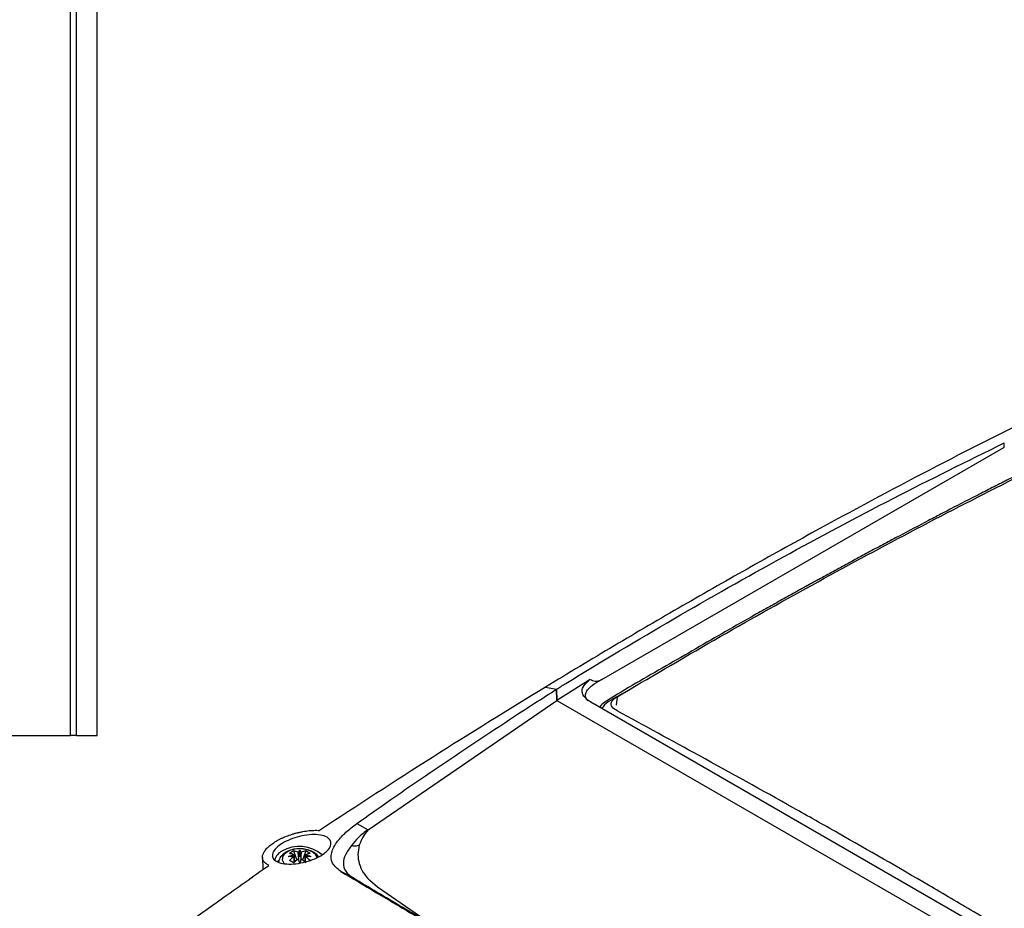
# Model space of a CAD drawing. Header units: millimetres. Extents: x -0.53 to 0.61, y -0.22 to 0.52.
# Tile 56 of 77: x 0.3 to 0.47, y -0.01 to 0.14. Entities that reach past the tile are written whole.
import ezdxf

# ---------------------------------------------------------------- set-up
doc = ezdxf.new("R2010")
doc.units = ezdxf.units.MM
doc.layers.add('FORMAT', color=7, linetype='Continuous')

msp = doc.modelspace()

# ---------------------------------------------------------------- linework, layer by layer
at = {"layer": 'FORMAT', "color": 7, "linetype": 'Continuous', "lineweight": 25}
for p, q in [((0.309925, 0.022519), (0.309925, 0.279519)), ((0.310925, 0.022519), (0.310925, 0.279519)), ((0.314425, 0.022519), (0.314425, 0.279519)), ((0.468722, 0.07159), (0.468722, 0.072344)), ((0.400257, 0.03207), (0.468641, 0.071548)), ((0.468641, 0.071548), (0.468722, 0.07159)), ((0.398281, 0.032084), (0.392643, 0.02849)), ((0.400256, 0.032072), (0.400156, 0.032018)), ((0.390682, 0.030772), (0.392559, 0.030419)), ((0.390694, 0.03078), (0.392572, 0.030426)), ((0.392631, 0.028483), (0.392559, 0.030419)), ((0.392572, 0.030426), (0.392643, 0.02849)), ((0.360533, 0.00651), (0.392631, 0.028483)), ((0.392631, 0.028483), (0.493777, -0.029907)), ((0.392643, 0.02849), (0.493789, -0.0299)), ((0.402882, 0.029128), (0.402691, 0.0277)), ((0.402882, 0.029128), (0.403748, 0.029643)), ((0.493355, -0.026621), (0.398795, 0.027968)), ((0.297469, 0.022519), (0.309925, 0.022519)), ((0.310925, 0.022519), (0.309925, 0.022519)), ((0.310925, 0.022519), (0.314425, 0.022519)), ((0.35858, 0.007548), (0.360533, 0.00651)), ((0.342558, 0.001768), (0.342645, -0.000258)), ((0.347854, 0.002895), (0.348392, 0.001337)), ((0.348888, 0.001824), (0.348888, 0.003028)), ((0.349922, 0.002895), (0.349383, 0.001337)), ((0.345303, 0.001273), (0.345105, 0.001074)), ((0.357961, -0.001697), (0.355873, -0.000587)), ((0.36213, -0.003278), (0.360794, -0.002141)), ((0.371663, -0.009836), (0.36213, -0.003278))]:
    msp.add_line(p, q, dxfattribs=at)
at = {"layer": 'FORMAT', "color": 7, "linetype": 'Continuous', "lineweight": 25, "flags": 128}
msp.add_lwpolyline([(0.351838, 0.001751), (0.351582, 0.002266), (0.35099, 0.002754), (0.350144, 0.003096), (0.349147, 0.00325), (0.348118, 0.003198), (0.347182, 0.002946), (0.346452, 0.002525), (0.346016, 0.001985), (0.345926, 0.001391), (0.346193, 0.000815), (0.346253, 0.000745)], dxfattribs=at)
at = {"layer": 'FORMAT', "color": 7, "linetype": 'Continuous', "lineweight": 25}
for centre, radius, start, end in [((0.348854, -0.002168), 0.0058317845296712, 48.9756, 120.826688), ((0.346787, 0.000824), 0.0022168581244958, 114.561922, 164.952437), ((0.347908, -0.006061), 0.00802438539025, 90.025103, 96.912851), ((0.349513, -0.004257), 0.0066766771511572, 103.939855, 112.645672), ((0.35262, -0.004377), 0.0078867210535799, 126.671178, 134.165189), ((0.34964, -0.001041), 0.0043219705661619, 114.414176, 125.580447), ((0.346371, -0.00143), 0.0039763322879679, 67.226823, 79.063619), ((0.347099, -0.001009), 0.0039763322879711, 67.226823, 79.063619), ((0.34827, 0.002078), 0.0003934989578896, 156.164491, 158.375125), ((0.34827, 0.002108), 0.0003934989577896, 201.624875, 203.835509), ((0.348879, 0.001023), 0.0016518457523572, 97.523093, 98.372578), ((0.350246, 0.001943), 0.0017378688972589, 141.390254, 155.627762), ((0.34753, 0.001943), 0.0017378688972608, 24.372238, 38.609746), ((0.348896, 0.001023), 0.001651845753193, 81.627422, 82.476907), ((0.350676, -0.001009), 0.0039763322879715, 100.936381, 112.773177), ((0.351404, -0.00143), 0.0039763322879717, 100.936381, 112.773177), ((0.349505, 0.002078), 0.0003934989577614, 21.624875, 23.835509), ((0.349505, 0.002108), 0.0003934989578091, 336.164491, 338.375125), ((0.345155, -0.004377), 0.0078867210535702, 45.834811, 53.328822), ((0.348263, -0.004257), 0.006676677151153, 67.354328, 76.060145), ((0.349868, -0.006061), 0.0080243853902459, 83.087149, 89.974897), ((0.348135, -0.001041), 0.0043219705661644, 54.419553, 65.585824), ((0.341056, -0.010074), 0.0128749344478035, 58.131124, 61.874252), ((0.353349, -0.004797), 0.0078867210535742, 126.671178, 134.165189), ((0.348879, 0.003163), 0.0016518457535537, 261.627422, 262.476907), ((0.066697, -0.084182), 0.2947038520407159, 16.756297, 16.907367), ((0.631078, -0.084182), 0.2947038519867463, 163.092633, 163.243703), ((0.348896, 0.003163), 0.0016518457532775, 277.523093, 278.372578), ((0.344427, -0.004797), 0.0078867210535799, 45.834811, 53.328822)]:
    msp.add_arc(centre, radius, start, end, dxfattribs=at)
for centre, major_axis, ratio, start_param, end_param in [((0.348836, 0.001919), (-0.0001580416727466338, 0.00402205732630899), 0.229109, 1.486179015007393, 1.61768867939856), ((0.348596, 0.00178), (-0.0009358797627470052, 0.003601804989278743), 0.078961, 4.704143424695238, 4.938746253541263), ((0.34918, 0.00178), (0.0009358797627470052, 0.003601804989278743), 0.078961, 1.344439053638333, 1.579041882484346), ((0.34894, 0.001919), (0.0001580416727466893, 0.004022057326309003), 0.229109, 4.66549662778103, 4.797006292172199)]:
    msp.add_ellipse(centre, major_axis=major_axis, ratio=ratio, start_param=start_param, end_param=end_param, dxfattribs=at)
for points, knots in [([(0.4770737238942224, 0.0784234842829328), (0.4704642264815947, 0.0751096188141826), (0.4572415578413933, 0.0684800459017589), (0.4401085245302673, 0.0593051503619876), (0.4257059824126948, 0.0513191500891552), (0.4140432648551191, 0.0446647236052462), (0.4023718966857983, 0.0378387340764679), (0.3945872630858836, 0.0331328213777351), (0.3906945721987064, 0.0307796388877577)], [0, 0, 0, 0, 0.2301959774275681, 0.4605199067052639, 0.5953251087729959, 0.7301562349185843, 0.8650651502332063, 0.9999999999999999, 0.9999999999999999, 0.9999999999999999, 0.9999999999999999]), ([(0.3925716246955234, 0.0304263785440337), (0.3930919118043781, 0.0307476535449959), (0.3997057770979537, 0.034831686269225), (0.412485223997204, 0.0424847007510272), (0.4310498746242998, 0.0529824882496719), (0.449782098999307, 0.0630019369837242), (0.4624079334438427, 0.0692292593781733), (0.4687223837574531, 0.0723436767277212)], [0, 0, 0, 0, 0.020875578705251, 0.2653693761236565, 0.5099758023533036, 0.7549284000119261, 1, 1, 1, 1]), ([(0.5683517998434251, 0.0124361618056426), (0.5683125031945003, 0.0124794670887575), (0.567615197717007, 0.0132479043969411), (0.5651218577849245, 0.0152687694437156), (0.5621660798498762, 0.0179752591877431), (0.558293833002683, 0.0212234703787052), (0.555191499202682, 0.0237666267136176), (0.5512730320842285, 0.0268611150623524), (0.5473257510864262, 0.0298752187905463), (0.543339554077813, 0.0327798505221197), (0.5393260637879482, 0.0356014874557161), (0.5364972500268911, 0.0375180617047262), (0.5336527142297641, 0.0393848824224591), (0.5307986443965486, 0.0412217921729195), (0.5250557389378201, 0.0447770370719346), (0.5192443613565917, 0.0480906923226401), (0.5133831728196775, 0.0511972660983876), (0.51001793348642, 0.0529015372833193), (0.5066382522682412, 0.0545344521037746), (0.5040966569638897, 0.0557233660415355), (0.5006992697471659, 0.0572608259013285), (0.4972898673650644, 0.0587265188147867), (0.4938694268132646, 0.0601194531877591), (0.4904429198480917, 0.0614641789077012), (0.4870010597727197, 0.0627328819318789), (0.482873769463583, 0.0641767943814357), (0.4788193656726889, 0.0654394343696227), (0.4756322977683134, 0.0665615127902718), (0.4733015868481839, 0.0670447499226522), (0.4722267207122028, 0.0670269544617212), (0.4711947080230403, 0.0668635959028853), (0.4704928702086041, 0.06664399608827), (0.4697428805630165, 0.0662858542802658), (0.4690663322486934, 0.0659305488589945), (0.4680253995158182, 0.0654087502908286), (0.4669935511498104, 0.0648826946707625), (0.4653368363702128, 0.0640398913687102), (0.4624386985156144, 0.0625569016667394), (0.4591266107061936, 0.0608444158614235), (0.4549851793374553, 0.0586823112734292), (0.4516715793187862, 0.0569352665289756), (0.4483573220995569, 0.0551710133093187), (0.4458713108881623, 0.0538392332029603), (0.4433849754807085, 0.0524988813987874), (0.4408983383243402, 0.0511499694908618), (0.4388259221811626, 0.0500187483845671), (0.4373751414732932, 0.0492231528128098), (0.4366497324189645, 0.048824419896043), (0.4362352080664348, 0.0485963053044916), (0.4359243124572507, 0.0484250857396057), (0.4356134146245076, 0.0482537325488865), (0.435354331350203, 0.0481108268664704), (0.4350952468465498, 0.04796783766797), (0.4348361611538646, 0.0478247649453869), (0.4345770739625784, 0.047681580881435), (0.4342143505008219, 0.0474810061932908), (0.4331261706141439, 0.0468786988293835), (0.4312607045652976, 0.045842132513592), (0.4287731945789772, 0.0444516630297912), (0.4254571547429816, 0.0425855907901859), (0.4195886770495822, 0.039264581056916), (0.4112303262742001, 0.0343529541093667), (0.403940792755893, 0.030279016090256), (0.4001494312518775, 0.027791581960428), (0.3999660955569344, 0.0274256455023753), (0.3999139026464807, 0.0273214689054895)], [0, 0, 0, 0, 0.0008798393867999, 0.0156124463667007, 0.0450759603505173, 0.0598069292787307, 0.0892702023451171, 0.104001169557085, 0.1334644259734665, 0.1629276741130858, 0.1776586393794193, 0.2071218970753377, 0.214487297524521, 0.229218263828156, 0.258681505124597, 0.3176186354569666, 0.3323496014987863, 0.3618128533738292, 0.3765438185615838, 0.391274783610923, 0.4060057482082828, 0.4354689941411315, 0.45019995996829, 0.4649309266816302, 0.4943941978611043, 0.5091251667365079, 0.535716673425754, 0.5623187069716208, 0.5669277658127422, 0.5714780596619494, 0.5756941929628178, 0.5799592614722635, 0.5812480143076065, 0.5886136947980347, 0.5922963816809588, 0.5996617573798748, 0.6070271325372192, 0.6217578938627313, 0.6512195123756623, 0.6659502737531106, 0.6954118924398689, 0.7101426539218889, 0.7248734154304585, 0.739604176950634, 0.754334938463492, 0.7690656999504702, 0.7764310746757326, 0.7801137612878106, 0.7819551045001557, 0.7837964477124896, 0.7856377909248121, 0.7874791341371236, 0.7883998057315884, 0.790241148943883, 0.7920824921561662, 0.7930031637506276, 0.7966858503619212, 0.8114166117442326, 0.8261473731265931, 0.840878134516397, 0.8703397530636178, 0.9302950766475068, 0.9902590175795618, 0.9972268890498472, 1, 1, 1, 1]), ([(0.4037478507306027, 0.0296433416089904), (0.4093007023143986, 0.032912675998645), (0.4204085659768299, 0.0394526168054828), (0.4370779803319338, 0.0487793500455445), (0.4537517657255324, 0.0577826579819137), (0.4648596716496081, 0.0634540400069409), (0.470414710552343, 0.0662902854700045)], [0, 0, 0, 0, 0.2497563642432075, 0.4996099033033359, 0.7497560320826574, 1, 1, 1, 1]), ([(0.3987946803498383, 0.0279675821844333), (0.3984840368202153, 0.0281553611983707), (0.3978653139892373, 0.0285293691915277), (0.3971627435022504, 0.0292028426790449), (0.3968435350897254, 0.0299811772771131), (0.397055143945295, 0.0308917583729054), (0.3976718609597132, 0.0315794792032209), (0.3981612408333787, 0.0319845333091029), (0.3982812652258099, 0.0320838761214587)], [0, 0, 0, 0, 0.1728370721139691, 0.3442474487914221, 0.5131956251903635, 0.682614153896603, 0.9221585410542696, 1, 1, 1, 1]), ([(0.3978639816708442, 0.028465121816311), (0.3978451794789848, 0.0284835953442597), (0.3976410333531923, 0.0286841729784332), (0.3974501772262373, 0.0291434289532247), (0.3975180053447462, 0.0298326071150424), (0.3979516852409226, 0.0304921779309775), (0.3987925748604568, 0.0312662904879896), (0.3996197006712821, 0.0317197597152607), (0.4001567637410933, 0.0320142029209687)], [0, 0, 0, 0, 0.0168819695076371, 0.1832971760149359, 0.3441943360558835, 0.496306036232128, 0.6729452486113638, 0.9999999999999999, 0.9999999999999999, 0.9999999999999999, 0.9999999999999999]), ([(0.3982812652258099, 0.0320838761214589), (0.3984198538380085, 0.0320178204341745), (0.3987003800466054, 0.0318841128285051), (0.3991458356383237, 0.0317929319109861), (0.3996042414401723, 0.0318161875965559), (0.3999378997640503, 0.0319253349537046), (0.4001198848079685, 0.032007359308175), (0.4001547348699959, 0.0320230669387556)], [0, 0, 0, 0, 0.2316247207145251, 0.468846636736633, 0.7011559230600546, 0.9427714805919, 1, 1, 1, 1]), ([(0.3906821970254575, 0.0307721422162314), (0.3842759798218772, 0.0268298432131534), (0.3714602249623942, 0.0189432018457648), (0.3586573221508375, 0.010570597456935), (0.3522542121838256, 0.0063832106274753)], [0, 0, 0, 0, 0.4998704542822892, 1, 1, 1, 1]), ([(0.3585803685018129, 0.0075481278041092), (0.3596867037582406, 0.0083319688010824), (0.3652185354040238, 0.0122512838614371), (0.375281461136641, 0.0191482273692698), (0.3855471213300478, 0.02591458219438), (0.3913177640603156, 0.0296212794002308), (0.3925594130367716, 0.0304188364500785)], [0, 0, 0, 0, 0.0990401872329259, 0.4952148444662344, 0.8913871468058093, 1, 1, 1, 1]), ([(0.4037478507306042, 0.02964334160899), (0.4032089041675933, 0.0293416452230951), (0.4021376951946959, 0.0287419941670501), (0.4007438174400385, 0.0279014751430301), (0.4003960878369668, 0.0273379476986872), (0.4002619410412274, 0.0271205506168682)], [0, 0, 0, 0, 0.3834522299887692, 0.7621487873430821, 1, 1, 1, 1]), ([(0.4028929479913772, 0.0267272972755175), (0.4025551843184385, 0.0269359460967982), (0.4020477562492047, 0.0272494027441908), (0.4017872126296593, 0.0278009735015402), (0.4018679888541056, 0.028232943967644), (0.4021857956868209, 0.0286382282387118), (0.4025542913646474, 0.0289255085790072), (0.4028126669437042, 0.0290834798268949), (0.4028827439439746, 0.029126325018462)], [0, 0, 0, 0, 0.3117809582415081, 0.4683937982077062, 0.624593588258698, 0.7708003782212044, 0.9378361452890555, 1, 1, 1, 1]), ([(0.4959993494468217, -0.0270218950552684), (0.4954073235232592, -0.0266604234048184), (0.4896980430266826, -0.0231745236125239), (0.4788711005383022, -0.0165957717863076), (0.4660767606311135, -0.0089451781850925), (0.4532829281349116, -0.0014239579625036), (0.4430489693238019, 0.0044694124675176), (0.4300426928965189, 0.0118092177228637), (0.4175090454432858, 0.0187616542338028), (0.407536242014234, 0.0241967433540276), (0.4028929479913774, 0.0267272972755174)], [0, 0, 0, 0, 0.0190706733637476, 0.1839105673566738, 0.3487517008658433, 0.431171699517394, 0.5960150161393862, 0.6784350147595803, 0.8502807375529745, 1, 1, 1, 1]), ([(0.3558726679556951, -0.0005866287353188), (0.3553199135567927, -0.000141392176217), (0.3542149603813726, 0.0007486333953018), (0.3541559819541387, 0.002586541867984), (0.355112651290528, 0.0043952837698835), (0.3566639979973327, 0.0060779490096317), (0.3579412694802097, 0.0070578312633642), (0.3585803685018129, 0.0075481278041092)], [0, 0, 0, 0, 0.2162004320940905, 0.43218354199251, 0.6526891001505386, 0.8262185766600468, 1, 1, 1, 1]), ([(0.3436357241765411, 0.0004445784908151), (0.3435408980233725, 0.0004924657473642), (0.3433506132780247, 0.0005885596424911), (0.3431111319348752, 0.0007569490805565), (0.3429077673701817, 0.0009435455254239), (0.3427495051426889, 0.0011468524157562), (0.3426368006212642, 0.0013638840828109), (0.3425695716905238, 0.0015942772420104), (0.3425490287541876, 0.0018402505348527), (0.342586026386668, 0.0021755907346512), (0.3427147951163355, 0.0025254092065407), (0.3429301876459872, 0.0028810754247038), (0.3431336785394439, 0.0031484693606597), (0.3434529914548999, 0.0034991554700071), (0.3438436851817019, 0.0038448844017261), (0.3442982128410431, 0.0041793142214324), (0.3447900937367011, 0.0045034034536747), (0.345334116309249, 0.0048104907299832), (0.345921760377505, 0.0050958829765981), (0.3465387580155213, 0.0053667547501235), (0.3471904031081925, 0.0056109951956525), (0.3478640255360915, 0.0058234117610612), (0.3483823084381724, 0.0059668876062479), (0.3489085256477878, 0.0060925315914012), (0.3494393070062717, 0.006198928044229), (0.3499714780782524, 0.0062847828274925), (0.3504991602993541, 0.006348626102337), (0.351021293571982, 0.0063898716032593), (0.3515333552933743, 0.0064069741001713), (0.3519437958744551, 0.0064015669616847), (0.3521788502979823, 0.006387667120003), (0.3522542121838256, 0.0063832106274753)], [0, 0, 0, 0, 0.0311589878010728, 0.0625257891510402, 0.0945576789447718, 0.1268243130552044, 0.157985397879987, 0.1893723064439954, 0.2214877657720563, 0.2538621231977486, 0.3144952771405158, 0.3453052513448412, 0.3766026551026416, 0.4057389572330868, 0.4646989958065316, 0.4948096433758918, 0.5236372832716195, 0.5820401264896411, 0.6116710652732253, 0.6410900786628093, 0.7005630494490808, 0.730869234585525, 0.7613961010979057, 0.7921220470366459, 0.8234634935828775, 0.8550127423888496, 0.8868285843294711, 0.9188563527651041, 0.9515471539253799, 0.9844653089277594, 1, 1, 1, 1]), ([(0.3532920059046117, 0.0026608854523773), (0.3529327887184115, 0.0023958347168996), (0.3522146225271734, 0.0018659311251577), (0.3507065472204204, 0.0012329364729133), (0.3490619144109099, 0.0007994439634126), (0.3473940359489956, 0.0006184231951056), (0.3459020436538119, 0.000722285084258), (0.3447841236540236, 0.0011146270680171), (0.3442050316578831, 0.001752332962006), (0.3442340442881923, 0.0025476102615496), (0.3448282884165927, 0.0033934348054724), (0.3458768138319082, 0.0041967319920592), (0.3472592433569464, 0.0048883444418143), (0.3488591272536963, 0.0054090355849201), (0.3505384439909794, 0.0056976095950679), (0.3521152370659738, 0.0056984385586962), (0.3533758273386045, 0.0053873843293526), (0.3541349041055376, 0.0047966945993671), (0.3542882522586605, 0.0040175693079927), (0.3539334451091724, 0.0032676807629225), (0.3534649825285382, 0.0028245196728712), (0.3532920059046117, 0.0026608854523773)], [0, 0, 0, 0, 0.0513642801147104, 0.1026902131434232, 0.1552145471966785, 0.209643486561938, 0.2658137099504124, 0.3228168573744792, 0.3791949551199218, 0.4336005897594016, 0.4856268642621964, 0.5360829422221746, 0.5864846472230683, 0.6383004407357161, 0.6923771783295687, 0.7485839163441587, 0.8057749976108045, 0.8622949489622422, 0.9168830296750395, 0.9693096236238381, 1, 1, 1, 1]), ([(0.3605331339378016, 0.0065098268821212), (0.3599395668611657, 0.0060753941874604), (0.358808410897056, 0.005247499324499), (0.3580652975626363, 0.0042809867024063), (0.3577121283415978, 0.0038216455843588)], [0, 0, 0, 0, 0.524743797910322, 1, 1, 1, 1]), ([(0.3577121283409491, 0.0038216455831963), (0.3573211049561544, 0.0032964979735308), (0.3565707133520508, 0.0022887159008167), (0.3562060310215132, 0.0007870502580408), (0.356533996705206, -0.0006138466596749), (0.3574876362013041, -0.0013377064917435), (0.3579610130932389, -0.0016970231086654)], [0, 0, 0, 0, 0.2533687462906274, 0.4862261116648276, 0.7449678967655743, 1, 1, 1, 1]), ([(0.3590245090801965, 0.0038546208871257), (0.3588950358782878, 0.003821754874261), (0.3586628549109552, 0.0037628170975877), (0.3583326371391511, 0.0036864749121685), (0.3580173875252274, 0.0037110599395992), (0.3578224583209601, 0.0037816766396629), (0.3577121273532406, 0.0038216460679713)], [0, 0, 0, 0, 0.3018711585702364, 0.5413377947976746, 0.7403947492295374, 1, 1, 1, 1]), ([(0.3487602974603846, 0.0032544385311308), (0.348725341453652, 0.0032567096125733), (0.3483307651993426, 0.0032823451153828), (0.3475667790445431, 0.0031235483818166), (0.3466188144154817, 0.002773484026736), (0.345896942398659, 0.0022225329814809), (0.345432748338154, 0.0016215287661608), (0.3453421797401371, 0.0011809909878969), (0.3453059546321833, 0.0010047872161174)], [0, 0, 0, 0, 0.0218332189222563, 0.2464489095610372, 0.4782397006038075, 0.6849581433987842, 0.8739913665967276, 0.9999999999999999, 0.9999999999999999, 0.9999999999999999, 0.9999999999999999]), ([(0.3479100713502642, 0.0022366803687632), (0.3479149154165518, 0.0021651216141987), (0.3479431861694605, 0.0017474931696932), (0.3479728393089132, 0.0013291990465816), (0.347997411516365, 0.000982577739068)], [0, 0, 0, 0, 0.1713454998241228, 1, 1, 1, 1]), ([(0.3479840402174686, 0.0009711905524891), (0.3479639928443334, 0.001230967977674), (0.3479388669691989, 0.0015565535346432), (0.3479149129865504, 0.001882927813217), (0.3479100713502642, 0.0019488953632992)], [0, 0, 0, 0, 0.7978776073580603, 1, 1, 1, 1]), ([(0.348733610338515, 0.0012904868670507), (0.3487063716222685, 0.0016746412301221), (0.3486740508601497, 0.0021304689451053), (0.3486432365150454, 0.0025855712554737), (0.3486383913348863, 0.0026571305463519)], [0, 0, 0, 0, 0.8427621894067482, 1, 1, 1, 1]), ([(0.3521041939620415, 0.0018762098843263), (0.3520884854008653, 0.0019061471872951), (0.3519516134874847, 0.0021669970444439), (0.3514758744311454, 0.0025425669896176), (0.3507039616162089, 0.0029737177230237), (0.3497587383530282, 0.003237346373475), (0.3490834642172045, 0.0032489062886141), (0.3487602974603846, 0.0032544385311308)], [0, 0, 0, 0, 0.0288855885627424, 0.2516860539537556, 0.4948339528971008, 0.7582420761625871, 1, 1, 1, 1]), ([(0.3491369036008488, 0.0026571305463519), (0.3491320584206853, 0.0025855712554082), (0.3491012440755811, 0.0021304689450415), (0.3490689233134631, 0.0016746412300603), (0.3490416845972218, 0.0012904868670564)], [0, 0, 0, 0, 0.1572378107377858, 1, 1, 1, 1]), ([(0.3497811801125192, 0.0010296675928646), (0.3498046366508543, 0.001360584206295), (0.3498331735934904, 0.0017631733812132), (0.3498603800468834, 0.0021651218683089), (0.349865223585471, 0.0022366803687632)], [0, 0, 0, 0, 0.8219709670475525, 1, 1, 1, 1]), ([(0.349865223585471, 0.0019488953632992), (0.3498603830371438, 0.0018829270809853), (0.349837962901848, 0.001577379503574), (0.3498144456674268, 0.0012725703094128), (0.3497960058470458, 0.0010335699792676)], [0, 0, 0, 0, 0.2159018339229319, 1, 1, 1, 1]), ([(0.3120059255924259, -0.0222804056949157), (0.3151598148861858, -0.0199817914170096), (0.3206800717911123, -0.0159585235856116), (0.3285195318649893, -0.0103093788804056), (0.3359143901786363, -0.0050150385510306), (0.3409420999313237, -0.0014600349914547), (0.3436357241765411, 0.0004445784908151)], [0, 0, 0, 0, 0.2970298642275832, 0.5198917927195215, 0.7427792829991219, 1, 1, 1, 1]), ([(0.3558726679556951, -0.0005866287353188), (0.3578634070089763, -0.0017790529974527), (0.3618505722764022, -0.0041673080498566), (0.3683761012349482, -0.0080348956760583), (0.3753117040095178, -0.0121165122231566), (0.3820199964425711, -0.0160362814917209), (0.3883448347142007, -0.0197114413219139), (0.3950298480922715, -0.0235786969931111), (0.4028735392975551, -0.0280933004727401), (0.4119967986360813, -0.0333152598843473), (0.4214928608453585, -0.0387226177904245), (0.4298237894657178, -0.0434433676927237), (0.4367956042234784, -0.047380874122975), (0.4404827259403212, -0.0494571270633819), (0.442327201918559, -0.0504957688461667)], [0, 0, 0, 0, 0.0907393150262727, 0.1817378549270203, 0.2735639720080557, 0.3656843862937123, 0.4330269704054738, 0.5004901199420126, 0.5975501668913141, 0.6949720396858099, 0.7934857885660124, 0.8923580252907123, 0.9461522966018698, 1, 1, 1, 1]), ([(0.4426874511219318, -0.050608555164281), (0.4384884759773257, -0.0482413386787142), (0.4301322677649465, -0.0435304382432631), (0.4180537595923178, -0.0366720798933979), (0.4064395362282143, -0.0300386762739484), (0.3953917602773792, -0.0236840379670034), (0.3849764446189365, -0.017647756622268), (0.3752569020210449, -0.0119656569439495), (0.3661476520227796, -0.0065929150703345), (0.3606994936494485, -0.0033347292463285), (0.3579610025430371, -0.0016970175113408)], [0, 0, 0, 0, 0.1258061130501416, 0.2503615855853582, 0.3759518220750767, 0.5010626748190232, 0.6251170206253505, 0.7496461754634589, 0.8741608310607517, 1, 1, 1, 1])]:
    msp.add_open_spline(points, degree=3, knots=knots, dxfattribs=at)
for points in [[(0.3605331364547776, 0.0065098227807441), (0.3601960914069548, 0.0060831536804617), (0.3595220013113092, 0.0052298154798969), (0.3591903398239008, 0.0043130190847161), (0.3590245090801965, 0.0038546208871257)], [(0.3590245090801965, 0.0038546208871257), (0.3589155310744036, 0.0033349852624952), (0.3586975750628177, 0.0022957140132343), (0.3589553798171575, 0.0007378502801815), (0.3596029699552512, -0.0007714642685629), (0.3603972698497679, -0.0016846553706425), (0.3607944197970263, -0.0021412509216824)]]:
    msp.add_open_spline(points, degree=3, dxfattribs=at)

doc.saveas('drawing.dxf')
